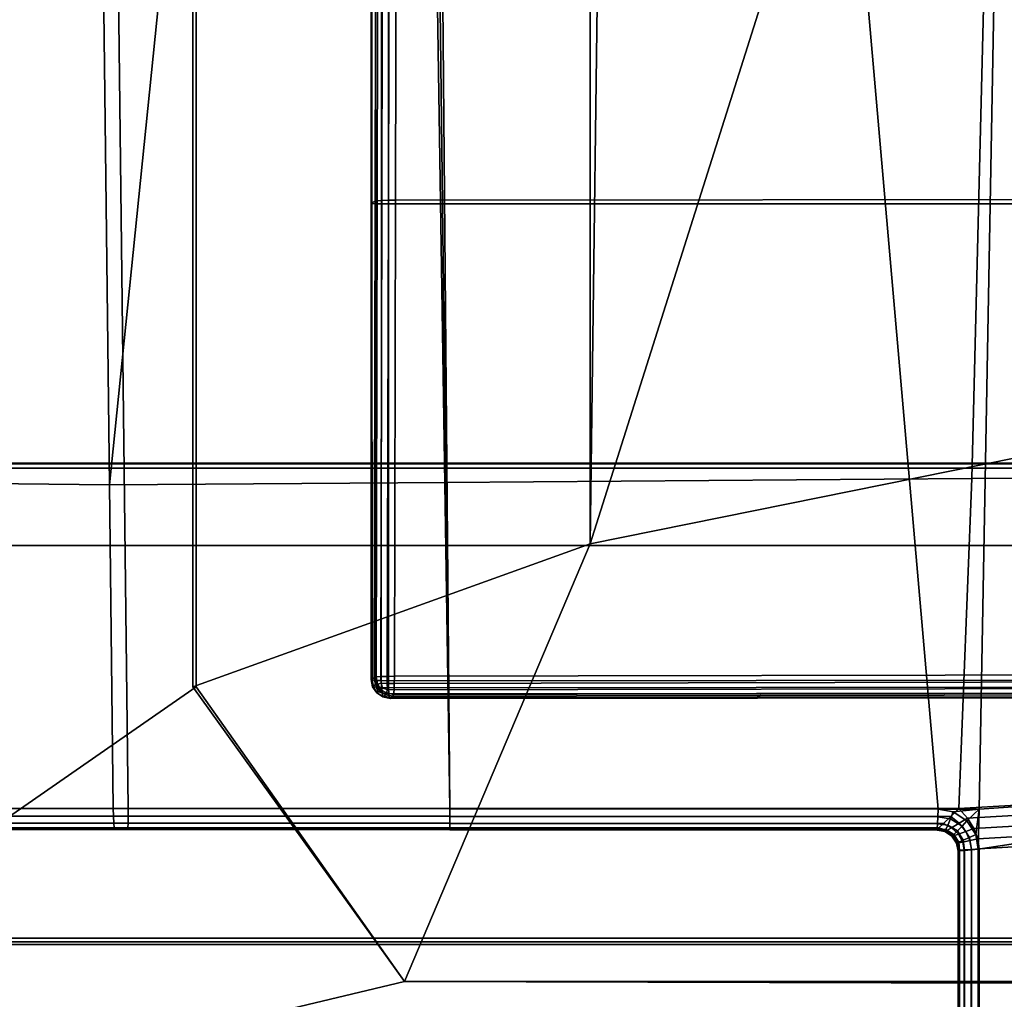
# Model space of a CAD drawing. Extents: x -11.8 to 11.8, y 0 to 23.7.
# Tile 5 of 52: x -9.5 to -7.2, y 4.4 to 6.8. Entities that reach past the tile are written whole.
import ezdxf

# ---------------------------------------------------------------- set-up
doc = ezdxf.new("R2010")
doc.units = 0
doc.layers.add('SHPM78Z54N_TRADECAD', color=7, linetype='CONTINUOUS')

msp = doc.modelspace()

# ---------------------------------------------------------------- linework, layer by layer
at = {"layer": 'SHPM78Z54N_TRADECAD'}
for points in [[(-10.9122, 22.9659, 33.0011), (-9.1047, 21.874, 33.0011), (-9.1047, 5.1816, 33.0011), (-10.9122, 3.9269, 33.0011)], [(-8.1631, 5.5233, 33.2927), (-9.1122, 5.1816, 33.0768), (-9.1122, 21.874, 33.0972), (-8.1631, 21.874, 33.1998)], [(-9.1122, 5.1816, 33.0768), (-9.1047, 5.1816, 33.0011), (-9.1047, 21.874, 33.0011), (-9.1122, 21.874, 33.0972)], [(-8.1631, 5.5233, 33.2927), (-8.1631, 21.874, 33.1998), (-7.9531, 21.664, 33.3153)], [(-6.5695, 10.5575, 33.7506), (-8.1631, 5.5233, 33.2927), (-7.9531, 21.664, 33.3153), (-7.1131, 20.669, 33.3321)], [(-6.9617, 19.8065, 33.2468), (-8.6272, 19.751, 32.9483), (-7.331, 4.8895, 33.0012), (-7.233, 4.8893, 33.0128)], [(-6.0853, 4.968, 33.29), (-5.6708, 19.8107, 33.2889), (-6.9617, 19.8065, 33.2468), (-7.233, 4.8893, 33.0128)], [(-9.4794, 19.7516, 33.7331), (-9.3116, 5.6646, 33.7334), (-9.82, 5.6699, 33.7016), (-9.9333, 19.7516, 33.6764)], [(-9.2668, 4.8909, 32.9434), (-9.4432, 19.7516, 32.9431), (-9.725, 19.7519, 32.9009), (-9.642, 4.8913, 32.9253)], [(-8.5923, 12.7274, 33.7181), (-9.3116, 5.6646, 33.7334), (-9.4794, 19.7516, 33.7331)], [(-8.7269, 19.7511, 32.9434), (-9.4432, 19.7516, 32.9431), (-9.2668, 4.8909, 32.9434), (-8.4984, 4.8901, 32.9434)], [(-8.4984, 4.8901, 32.9434), (-8.6272, 19.751, 32.9483), (-8.7269, 19.7511, 32.9434)], [(-8.6272, 19.751, 32.9483), (-8.4984, 4.8901, 32.9434), (-7.331, 4.8895, 33.0012)], [(10.8391, 12.2355, 0.0397), (-11.8433, 14.8549, 0.0397), (-11.8433, 4.581, 0.0397), (10.8391, 4.581, 0.0397)], [(-8.5078, 5.6704, 33.7364), (-8.5923, 12.7274, 33.7181), (-7.0757, 12.7506, 33.9371), (-7.2506, 5.6798, 33.8295)], [(-6.0912, 5.6884, 33.9154), (-7.2506, 5.6798, 33.8295), (-7.0757, 12.7506, 33.9371)], [(-9.3116, 5.6646, 33.7334), (-8.5923, 12.7274, 33.7181), (-8.5078, 5.6704, 33.7364)], [(-4.0898, 6.3462, 33.5354), (-8.1631, 5.5233, 33.2927), (-6.5695, 10.5575, 33.7506), (-1.3123, 11.1622, 34.2357)], [(-8.6851, 8.5281, 33.9287), (-8.686, 6.3376, 33.9008), (-8.6763, 6.3427, 33.7801), (-8.6726, 8.5313, 33.8083)], [(-8.6843, 6.3369, 33.9177), (-8.686, 6.3376, 33.9008), (-8.6851, 8.5281, 33.9287), (-8.6836, 8.5277, 33.9455)], [(-8.6756, 6.3362, 33.934), (-8.6843, 6.3369, 33.9177), (-8.6836, 8.5277, 33.9455), (-8.6752, 8.5273, 33.9618)], [(-8.6763, 6.3427, 33.7801), (-8.6718, 6.3434, 33.7641), (-8.6678, 8.5317, 33.7922), (-8.6726, 8.5313, 33.8083)], [(-8.6613, 6.3358, 33.9456), (-8.6756, 6.3362, 33.934), (-8.6752, 8.5273, 33.9618), (-8.6611, 8.527, 33.9734)], [(-8.6718, 6.3434, 33.7641), (-8.6605, 6.344, 33.75), (-8.6563, 8.5322, 33.7781), (-8.6678, 8.5317, 33.7922)], [(-8.6449, 6.3357, 33.9506), (-8.6613, 6.3358, 33.9456), (-8.6611, 8.527, 33.9734), (-8.6449, 8.527, 33.9783)], [(-8.6605, 6.344, 33.75), (-8.6445, 6.3445, 33.7417), (-8.6401, 8.5324, 33.7697), (-8.6563, 8.5322, 33.7781)], [(-6.8874, 6.3357, 34.1483), (-8.6449, 6.3357, 33.9506), (-8.6449, 8.527, 33.9783), (-6.8874, 8.5276, 34.1678)], [(-8.6445, 6.3445, 33.7417), (-8.6279, 6.3446, 33.7404), (-8.6233, 8.5325, 33.7684), (-8.6401, 8.5324, 33.7697)], [(-6.8686, 8.5349, 33.9576), (-8.6233, 8.5325, 33.7684), (-8.6279, 6.3446, 33.7404), (-6.8731, 6.3467, 33.938)], [(-8.686, 6.3376, 33.9008), (-8.686, 5.1992, 33.8865), (-8.6789, 5.2043, 33.8002), (-8.6763, 6.3427, 33.7801)], [(-8.686, 6.3376, 33.9008), (-8.6843, 6.3369, 33.9177), (-8.6841, 5.1981, 33.9042), (-8.686, 5.1992, 33.8865)], [(-8.6843, 6.3369, 33.9177), (-8.6756, 6.3362, 33.934), (-8.6756, 5.1972, 33.92), (-8.6841, 5.1981, 33.9042)], [(-8.6718, 6.3434, 33.7641), (-8.6763, 6.3427, 33.7801), (-8.6789, 5.2043, 33.8002), (-8.6741, 5.2053, 33.7836)], [(-8.6756, 6.3362, 33.934), (-8.6613, 6.3358, 33.9456), (-8.662, 5.1966, 33.9315), (-8.6756, 5.1972, 33.92)], [(-8.6605, 6.344, 33.75), (-8.6718, 6.3434, 33.7641), (-8.6741, 5.2053, 33.7836), (-8.6631, 5.2061, 33.7703)], [(-8.6445, 6.3445, 33.7417), (-8.6605, 6.344, 33.75), (-8.6631, 5.2061, 33.7703), (-8.6478, 5.2066, 33.7625)], [(-8.6613, 6.3358, 33.9456), (-8.6449, 6.3357, 33.9506), (-8.645, 5.1964, 33.9371), (-8.662, 5.1966, 33.9315)], [(-8.6279, 6.3446, 33.7404), (-8.6445, 6.3445, 33.7417), (-8.6478, 5.2066, 33.7625), (-8.6306, 5.2068, 33.7613)], [(-6.8874, 5.1976, 34.025), (-8.645, 5.1964, 33.9371), (-8.6449, 6.3357, 33.9506), (-6.8874, 6.3357, 34.1483)], [(-6.8731, 6.3467, 33.938), (-8.6279, 6.3446, 33.7404), (-8.6306, 5.2068, 33.7613), (-6.8753, 5.21, 33.8146)], [(-8.6063, 4.4771, 33.0601), (-8.1631, 5.5233, 33.2927), (-4.0898, 6.3462, 33.5354), (-4.2443, 4.4657, 33.1108)], [(-10.9122, 5.7163, 4.9527), (11.7095, 5.7163, 4.9527), (11.7095, 4.5661, 3.7945), (-11.8433, 4.5661, 3.7945)], [(-10.9122, 5.7143, 5.1084), (10.8391, 5.7144, 5.1122), (11.7095, 5.7163, 4.9527), (-10.9122, 5.7163, 4.9527)], [(10.8391, 5.704, 6.001), (10.8391, 5.7144, 5.1122), (-10.9122, 5.7143, 5.1084), (-10.9122, 5.704, 6.001)], [(10.8391, 5.5195, 6.3166), (10.8391, 5.704, 6.001), (-10.9122, 5.704, 6.001), (-10.9122, 5.5195, 6.3166)], [(-7.2815, 4.891, 33.7953), (-8.4985, 4.8909, 33.7336), (-8.5078, 5.6704, 33.7364), (-7.2506, 5.6798, 33.8295)], [(-6.0767, 4.9607, 33.8228), (-7.2815, 4.891, 33.7953), (-7.2506, 5.6798, 33.8295), (-6.0912, 5.6884, 33.9154)], [(-9.3116, 5.6646, 33.7334), (-9.3024, 4.8909, 33.7334), (-9.8138, 4.8909, 33.703), (-9.82, 5.6699, 33.7016)], [(-9.3024, 4.8909, 33.7334), (-9.3116, 5.6646, 33.7334), (-8.5078, 5.6704, 33.7364), (-8.4985, 4.8909, 33.7336)], [(10.8391, 3.9269, 6.3166), (10.8391, 5.5195, 6.3166), (-10.9122, 5.5195, 6.3166), (-10.9122, 3.9269, 6.3166)], [(-8.1631, 5.5233, 33.2927), (-8.6063, 4.4771, 33.0601), (-9.1122, 5.1816, 33.0768)], [(-8.686, 5.1992, 33.8865), (-8.6826, 5.182, 33.8864), (-8.6755, 5.1871, 33.8005), (-8.6789, 5.2043, 33.8002)], [(-8.6741, 5.2053, 33.7836), (-8.6789, 5.2043, 33.8002), (-8.6755, 5.1871, 33.8005), (-8.6708, 5.1884, 33.7843)], [(-8.662, 5.1907, 33.7718), (-8.6631, 5.2061, 33.7703), (-8.6741, 5.2053, 33.7836), (-8.6708, 5.1884, 33.7843)], [(-8.6477, 5.1896, 33.7653), (-8.6478, 5.2066, 33.7625), (-8.6631, 5.2061, 33.7703), (-8.662, 5.1907, 33.7718)], [(-8.6308, 5.1895, 33.7632), (-8.6306, 5.2068, 33.7613), (-8.6478, 5.2066, 33.7625), (-8.6477, 5.1896, 33.7653)], [(-8.6306, 5.2068, 33.7613), (-8.6308, 5.1895, 33.7632), (-6.8755, 5.1935, 33.816), (-6.8753, 5.21, 33.8146)], [(-8.6062, 4.4771, 33.0011), (-10.9122, 3.9269, 33.0011), (-9.1047, 5.1816, 33.0011)], [(-8.6062, 4.4771, 33.0011), (-9.1047, 5.1816, 33.0011), (-9.1122, 5.1816, 33.0768), (-8.6063, 4.4771, 33.0601)], [(-8.6826, 5.182, 33.8864), (-8.686, 5.1992, 33.8865), (-8.6841, 5.1981, 33.9042), (-8.6807, 5.1813, 33.9038)], [(-8.6807, 5.1813, 33.9038), (-8.6841, 5.1981, 33.9042), (-8.6756, 5.1972, 33.92), (-8.6743, 5.182, 33.9185)], [(-8.6826, 5.182, 33.8864), (-8.6728, 5.1673, 33.8868), (-8.6658, 5.1724, 33.801), (-8.6755, 5.1871, 33.8005)], [(-8.6729, 5.1677, 33.9023), (-8.6728, 5.1673, 33.8868), (-8.6826, 5.182, 33.8864), (-8.6807, 5.1813, 33.9038)], [(-8.6703, 5.1706, 33.9147), (-8.6729, 5.1677, 33.9023), (-8.6807, 5.1813, 33.9038), (-8.6743, 5.182, 33.9185)], [(-8.6743, 5.182, 33.9185), (-8.6756, 5.1972, 33.92), (-8.662, 5.1966, 33.9315), (-8.6612, 5.1799, 33.9274)], [(-8.6708, 5.1884, 33.7843), (-8.6755, 5.1871, 33.8005), (-8.6658, 5.1724, 33.801), (-8.6633, 5.1746, 33.7861)], [(-8.6703, 5.1706, 33.9147), (-8.6743, 5.182, 33.9185), (-8.6612, 5.1799, 33.9274), (-8.6589, 5.1667, 33.919)], [(-8.6587, 5.1789, 33.7753), (-8.662, 5.1907, 33.7718), (-8.6708, 5.1884, 33.7843), (-8.6633, 5.1746, 33.7861)], [(-8.6587, 5.1789, 33.7753), (-8.6633, 5.1746, 33.7861), (-8.6495, 5.167, 33.7852), (-8.6468, 5.1755, 33.7724)], [(-8.662, 5.1966, 33.9315), (-8.645, 5.1964, 33.9371), (-8.6446, 5.1793, 33.9321), (-8.6612, 5.1799, 33.9274)], [(-8.6587, 5.1789, 33.7753), (-8.6468, 5.1755, 33.7724), (-8.6477, 5.1896, 33.7653), (-8.662, 5.1907, 33.7718)], [(-8.6612, 5.1799, 33.9274), (-8.6446, 5.1793, 33.9321), (-8.6437, 5.1653, 33.9211), (-8.6589, 5.1667, 33.919)], [(-8.6468, 5.1755, 33.7724), (-8.6315, 5.1744, 33.7717), (-8.6308, 5.1895, 33.7632), (-8.6477, 5.1896, 33.7653)], [(-8.6446, 5.1793, 33.9321), (-8.645, 5.1964, 33.9371), (-6.8874, 5.1976, 34.025), (-6.8872, 5.1811, 34.02)], [(-8.6437, 5.1653, 33.9211), (-8.6446, 5.1793, 33.9321), (-6.8872, 5.1811, 34.02), (-6.8867, 5.1666, 34.0085)], [(-8.6315, 5.1744, 33.7717), (-8.6326, 5.1637, 33.7855), (-6.877, 5.1667, 33.8386), (-6.8762, 5.1777, 33.8244)], [(-8.6308, 5.1895, 33.7632), (-8.6315, 5.1744, 33.7717), (-6.8762, 5.1777, 33.8244), (-6.8755, 5.1935, 33.816)], [(-8.6703, 5.1706, 33.9147), (-8.6589, 5.1667, 33.919), (-8.6593, 5.1599, 33.9045), (-8.6729, 5.1677, 33.9023)], [(-8.6593, 5.1599, 33.9045), (-8.6582, 5.1576, 33.8874), (-8.6728, 5.1673, 33.8868), (-8.6729, 5.1677, 33.9023)], [(-8.6728, 5.1673, 33.8868), (-8.6582, 5.1576, 33.8874), (-8.6512, 5.1627, 33.8016), (-8.6658, 5.1724, 33.801)], [(-8.6633, 5.1746, 33.7861), (-8.6658, 5.1724, 33.801), (-8.6512, 5.1627, 33.8016), (-8.6495, 5.167, 33.7852)], [(-8.6589, 5.1667, 33.919), (-8.6437, 5.1653, 33.9211), (-8.6425, 5.1565, 33.9057), (-8.6593, 5.1599, 33.9045)], [(-8.6425, 5.1565, 33.9057), (-8.641, 5.1542, 33.8882), (-8.6582, 5.1576, 33.8874), (-8.6593, 5.1599, 33.9045)], [(-8.6582, 5.1576, 33.8874), (-8.641, 5.1542, 33.8882), (-8.634, 5.1593, 33.8022), (-8.6512, 5.1627, 33.8016)], [(-8.6512, 5.1627, 33.8016), (-8.634, 5.1593, 33.8022), (-8.6326, 5.1637, 33.7855), (-8.6495, 5.167, 33.7852)], [(-8.6495, 5.167, 33.7852), (-8.6326, 5.1637, 33.7855), (-8.6315, 5.1744, 33.7717), (-8.6468, 5.1755, 33.7724)], [(-8.6425, 5.1565, 33.9057), (-8.6437, 5.1653, 33.9211), (-6.8867, 5.1666, 34.0085), (-6.8858, 5.1576, 33.9923)], [(-8.641, 5.1542, 33.8882), (-8.6425, 5.1565, 33.9057), (-6.8858, 5.1576, 33.9923), (-6.8849, 5.1555, 33.9753)], [(-6.878, 5.1626, 33.8546), (-8.634, 5.1593, 33.8022), (-8.641, 5.1542, 33.8882), (-6.8849, 5.1555, 33.9753)], [(-8.6326, 5.1637, 33.7855), (-8.634, 5.1593, 33.8022), (-6.878, 5.1626, 33.8546), (-6.877, 5.1667, 33.8386)], [(-7.2353, 4.7936, 33.0106), (-7.2355, 4.3353, 32.9585), (-6.103, 4.3339, 33.2901), (-6.0853, 4.968, 33.29)], [(-7.233, 4.8893, 33.0128), (-7.2353, 4.7936, 33.0106), (-6.0853, 4.968, 33.29)], [(-7.2614, 4.868, 33.7944), (-7.2815, 4.891, 33.7953), (-6.0767, 4.9607, 33.8228), (-6.0763, 4.936, 33.8196)], [(-7.246, 4.8432, 33.7927), (-7.2614, 4.868, 33.7944), (-6.0763, 4.936, 33.8196), (-6.0763, 4.9112, 33.8164)], [(-7.2366, 4.8181, 33.7903), (-7.246, 4.8432, 33.7927), (-6.0763, 4.9112, 33.8164), (-6.0765, 4.8864, 33.813)], [(-9.8129, 4.8725, 33.6996), (-9.8138, 4.8909, 33.703), (-9.3024, 4.8909, 33.7334), (-9.302, 4.8725, 33.7299)], [(-9.8103, 4.8556, 33.6888), (-9.8129, 4.8725, 33.6996), (-9.302, 4.8725, 33.7299), (-9.3013, 4.8556, 33.7188)], [(-9.6427, 4.8729, 32.9288), (-9.645, 4.8559, 32.9397), (-9.267, 4.8556, 32.958), (-9.2667, 4.8725, 32.9469)], [(-9.642, 4.8913, 32.9253), (-9.6427, 4.8729, 32.9288), (-9.2667, 4.8725, 32.9469), (-9.2668, 4.8909, 32.9434)], [(-9.302, 4.8725, 33.7299), (-9.3024, 4.8909, 33.7334), (-8.4985, 4.8909, 33.7336), (-8.4983, 4.8725, 33.73)], [(-9.3013, 4.8556, 33.7188), (-9.302, 4.8725, 33.7299), (-8.4983, 4.8725, 33.73), (-8.4981, 4.8555, 33.7188)], [(-9.2667, 4.8725, 32.9469), (-9.267, 4.8556, 32.958), (-8.498, 4.8547, 32.958), (-8.4982, 4.8717, 32.9469)], [(-9.2668, 4.8909, 32.9434), (-9.2667, 4.8725, 32.9469), (-8.4982, 4.8717, 32.9469), (-8.4984, 4.8901, 32.9434)], [(-8.4983, 4.8725, 33.73), (-8.4985, 4.8909, 33.7336), (-7.2815, 4.891, 33.7953), (-7.301, 4.8722, 33.7901)], [(-8.4984, 4.8901, 32.9434), (-8.4982, 4.8717, 32.9469), (-7.332, 4.8711, 33.0045), (-7.331, 4.8895, 33.0012)], [(-8.4981, 4.8555, 33.7188), (-8.4983, 4.8725, 33.73), (-7.301, 4.8722, 33.7901), (-7.3184, 4.8554, 33.7776)], [(-8.4982, 4.8717, 32.9469), (-8.498, 4.8547, 32.958), (-7.3328, 4.8541, 33.0156), (-7.332, 4.8711, 33.0045)], [(-7.3014, 4.8665, 33.0075), (-7.332, 4.8711, 33.0045), (-7.3328, 4.8541, 33.0156), (-7.3078, 4.8513, 33.0175)], [(-7.2951, 4.8827, 33.0053), (-7.331, 4.8895, 33.0012), (-7.332, 4.8711, 33.0045), (-7.3014, 4.8665, 33.0075)], [(-7.233, 4.8893, 33.0128), (-7.331, 4.8895, 33.0012), (-7.2951, 4.8827, 33.0053)], [(-7.2989, 4.8446, 33.7776), (-7.3184, 4.8554, 33.7776), (-7.301, 4.8722, 33.7901), (-7.2811, 4.8556, 33.7897)], [(-7.2736, 4.8491, 33.0097), (-7.2624, 4.8613, 33.0088), (-7.2951, 4.8827, 33.0053), (-7.3014, 4.8665, 33.0075)], [(-7.301, 4.8722, 33.7901), (-7.2815, 4.891, 33.7953), (-7.2614, 4.868, 33.7944), (-7.2811, 4.8556, 33.7897)], [(-7.233, 4.8893, 33.0128), (-7.2951, 4.8827, 33.0053), (-7.2624, 4.8613, 33.0088)], [(-7.233, 4.8893, 33.0128), (-7.2624, 4.8613, 33.0088), (-7.2413, 4.8288, 33.0106)], [(-7.2353, 4.7936, 33.0106), (-7.233, 4.8893, 33.0128), (-7.2413, 4.8288, 33.0106)], [(-7.2335, 4.7942, 33.7874), (-7.2366, 4.8181, 33.7903), (-6.0765, 4.8864, 33.813), (-6.077, 4.8617, 33.8095)], [(-9.8066, 4.8445, 33.6722), (-9.8103, 4.8556, 33.6888), (-9.3013, 4.8556, 33.7188), (-9.3004, 4.8444, 33.7018)], [(-9.645, 4.8559, 32.9397), (-9.6486, 4.8448, 32.9562), (-9.2676, 4.8444, 32.975), (-9.267, 4.8556, 32.958)], [(-9.3004, 4.8444, 33.7018), (-9.3013, 4.8556, 33.7188), (-8.4981, 4.8555, 33.7188), (-8.4979, 4.8444, 33.7018)], [(-9.267, 4.8556, 32.958), (-9.2676, 4.8444, 32.975), (-8.4979, 4.8436, 32.975), (-8.498, 4.8547, 32.958)], [(-8.4979, 4.8444, 33.7018), (-8.4981, 4.8555, 33.7188), (-7.3184, 4.8554, 33.7776), (-7.3298, 4.8444, 33.7597)], [(-8.498, 4.8547, 32.958), (-8.4979, 4.8436, 32.975), (-7.3334, 4.8428, 33.0325), (-7.3328, 4.8541, 33.0156)], [(-7.3078, 4.8513, 33.0175), (-7.3328, 4.8541, 33.0156), (-7.3334, 4.8428, 33.0325), (-7.3125, 4.8406, 33.0337)], [(-7.3108, 4.8381, 33.76), (-7.3298, 4.8444, 33.7597), (-7.3184, 4.8554, 33.7776), (-7.2989, 4.8446, 33.7776)], [(-7.2851, 4.8375, 33.0186), (-7.3078, 4.8513, 33.0175), (-7.3125, 4.8406, 33.0337), (-7.2936, 4.829, 33.034)], [(-7.2851, 4.8375, 33.0186), (-7.2736, 4.8491, 33.0097), (-7.3014, 4.8665, 33.0075), (-7.3078, 4.8513, 33.0175)], [(-7.2827, 4.8292, 33.7766), (-7.2989, 4.8446, 33.7776), (-7.2811, 4.8556, 33.7897), (-7.2652, 4.8357, 33.7884)], [(-7.2851, 4.8375, 33.0186), (-7.2711, 4.8152, 33.0185), (-7.2561, 4.8219, 33.0105), (-7.2736, 4.8491, 33.0097)], [(-7.2811, 4.8556, 33.7897), (-7.2614, 4.868, 33.7944), (-7.246, 4.8432, 33.7927), (-7.2652, 4.8357, 33.7884)], [(-7.2561, 4.8219, 33.0105), (-7.2413, 4.8288, 33.0106), (-7.2624, 4.8613, 33.0088), (-7.2736, 4.8491, 33.0097)], [(-6.077, 4.8617, 33.8095), (-6.0909, 4.3336, 33.7346), (-7.2335, 4.335, 33.7345), (-7.2335, 4.7942, 33.7874)], [(-9.8026, 4.841, 33.6543), (-9.8066, 4.8445, 33.6722), (-9.3004, 4.8444, 33.7018), (-9.2995, 4.8409, 33.6834)], [(-9.8026, 4.841, 33.6543), (-9.2995, 4.8409, 33.6834), (-9.2684, 4.8409, 32.9933), (-9.6525, 4.8413, 32.9742)], [(-9.6486, 4.8448, 32.9562), (-9.6525, 4.8413, 32.9742), (-9.2684, 4.8409, 32.9933), (-9.2676, 4.8444, 32.975)], [(-9.2995, 4.8409, 33.6834), (-9.3004, 4.8444, 33.7018), (-8.4979, 4.8444, 33.7018), (-8.4979, 4.8409, 33.6834)], [(-9.2995, 4.8409, 33.6834), (-8.4979, 4.8409, 33.6834), (-8.4978, 4.8401, 32.9934), (-9.2684, 4.8409, 32.9933)], [(-9.2676, 4.8444, 32.975), (-9.2684, 4.8409, 32.9933), (-8.4978, 4.8401, 32.9934), (-8.4979, 4.8436, 32.975)], [(-8.4979, 4.8409, 33.6834), (-8.4979, 4.8444, 33.7018), (-7.3298, 4.8444, 33.7597), (-7.3335, 4.8409, 33.7406)], [(-8.4979, 4.8436, 32.975), (-8.4978, 4.8401, 32.9934), (-7.3335, 4.8393, 33.0508), (-7.3334, 4.8428, 33.0325)], [(-8.4979, 4.8409, 33.6834), (-7.3335, 4.8409, 33.7406), (-7.3335, 4.8393, 33.0508), (-8.4978, 4.8401, 32.9934)], [(-7.315, 4.8374, 33.7411), (-7.3335, 4.8409, 33.7406), (-7.3298, 4.8444, 33.7597), (-7.3108, 4.8381, 33.76)], [(-7.3334, 4.8428, 33.0325), (-7.3335, 4.8393, 33.0508), (-7.315, 4.8358, 33.0513), (-7.3125, 4.8406, 33.0337)], [(-7.3335, 4.8409, 33.7406), (-7.315, 4.8374, 33.7411), (-7.315, 4.8358, 33.0513), (-7.3335, 4.8393, 33.0508)], [(-7.3125, 4.8406, 33.0337), (-7.315, 4.8358, 33.0513), (-7.2981, 4.8247, 33.0509), (-7.2936, 4.829, 33.034)], [(-7.2942, 4.8257, 33.7593), (-7.298, 4.8263, 33.7406), (-7.315, 4.8374, 33.7411), (-7.3108, 4.8381, 33.76)], [(-7.315, 4.8374, 33.7411), (-7.298, 4.8263, 33.7406), (-7.2981, 4.8247, 33.0509), (-7.315, 4.8358, 33.0513)], [(-7.2827, 4.8292, 33.7766), (-7.2942, 4.8257, 33.7593), (-7.3108, 4.8381, 33.76), (-7.2989, 4.8446, 33.7776)], [(-7.2936, 4.829, 33.034), (-7.2981, 4.8247, 33.0509), (-7.287, 4.8078, 33.0495), (-7.2821, 4.8103, 33.0332)], [(-7.298, 4.8263, 33.7406), (-7.287, 4.8093, 33.7391), (-7.287, 4.8078, 33.0495), (-7.2981, 4.8247, 33.0509)], [(-7.2834, 4.8089, 33.7576), (-7.287, 4.8093, 33.7391), (-7.298, 4.8263, 33.7406), (-7.2942, 4.8257, 33.7593)], [(-7.2827, 4.8292, 33.7766), (-7.2722, 4.8107, 33.7749), (-7.2834, 4.8089, 33.7576), (-7.2942, 4.8257, 33.7593)], [(-7.2851, 4.8375, 33.0186), (-7.2936, 4.829, 33.034), (-7.2821, 4.8103, 33.0332), (-7.2711, 4.8152, 33.0185)], [(-7.2827, 4.8292, 33.7766), (-7.2652, 4.8357, 33.7884), (-7.2551, 4.8142, 33.7864), (-7.2722, 4.8107, 33.7749)], [(-7.2652, 4.8357, 33.7884), (-7.246, 4.8432, 33.7927), (-7.2366, 4.8181, 33.7903), (-7.2551, 4.8142, 33.7864)], [(-7.2517, 4.7922, 33.0098), (-7.2353, 4.7936, 33.0106), (-7.2413, 4.8288, 33.0106), (-7.2561, 4.8219, 33.0105)], [(-7.287, 4.8078, 33.0495), (-7.2835, 4.7893, 33.0477), (-7.2799, 4.7897, 33.0316), (-7.2821, 4.8103, 33.0332)], [(-7.2799, 4.7912, 33.7554), (-7.2835, 4.7908, 33.737), (-7.287, 4.8093, 33.7391), (-7.2834, 4.8089, 33.7576)], [(-7.287, 4.8093, 33.7391), (-7.2835, 4.7908, 33.737), (-7.2835, 4.7893, 33.0477), (-7.287, 4.8078, 33.0495)], [(-7.2722, 4.8107, 33.7749), (-7.2687, 4.792, 33.7725), (-7.2799, 4.7912, 33.7554), (-7.2834, 4.8089, 33.7576)], [(-7.2821, 4.8103, 33.0332), (-7.2799, 4.7897, 33.0316), (-7.2685, 4.7907, 33.0172), (-7.2711, 4.8152, 33.0185)], [(-7.2551, 4.8142, 33.7864), (-7.2517, 4.7931, 33.7838), (-7.2687, 4.792, 33.7725), (-7.2722, 4.8107, 33.7749)], [(-7.2711, 4.8152, 33.0185), (-7.2685, 4.7907, 33.0172), (-7.2517, 4.7922, 33.0098), (-7.2561, 4.8219, 33.0105)], [(-7.2366, 4.8181, 33.7903), (-7.2335, 4.7942, 33.7874), (-7.2517, 4.7931, 33.7838), (-7.2551, 4.8142, 33.7864)], [(-7.2835, 4.7908, 33.737), (-7.2799, 4.7912, 33.7554), (-7.28, 4.3351, 33.7028), (-7.2835, 4.3351, 33.6843)], [(-7.2835, 4.7908, 33.737), (-7.2835, 4.3351, 33.6843), (-7.2834, 4.3354, 32.9947), (-7.2835, 4.7893, 33.0477)], [(-7.2799, 4.7897, 33.0316), (-7.2835, 4.7893, 33.0477), (-7.2834, 4.3354, 32.9947), (-7.2799, 4.3354, 32.9787)], [(-7.2799, 4.7912, 33.7554), (-7.2687, 4.792, 33.7725), (-7.2688, 4.3351, 33.7198), (-7.28, 4.3351, 33.7028)], [(-7.2685, 4.7907, 33.0172), (-7.2799, 4.7897, 33.0316), (-7.2799, 4.3354, 32.9787), (-7.2684, 4.3354, 32.9646)], [(-7.2687, 4.792, 33.7725), (-7.2517, 4.7931, 33.7838), (-7.2519, 4.3351, 33.731), (-7.2688, 4.3351, 33.7198)], [(-7.2517, 4.7922, 33.0098), (-7.2685, 4.7907, 33.0172), (-7.2684, 4.3354, 32.9646), (-7.2517, 4.3353, 32.9575)], [(-7.2517, 4.7931, 33.7838), (-7.2335, 4.7942, 33.7874), (-7.2335, 4.335, 33.7345), (-7.2519, 4.3351, 33.731)], [(-7.2353, 4.7936, 33.0106), (-7.2517, 4.7922, 33.0098), (-7.2517, 4.3353, 32.9575), (-7.2355, 4.3353, 32.9585)], [(-11.8433, 4.581, 0.0397), (-11.8433, 3.9787, 0.0397), (11.8221, 3.9787, 0.0397), (10.8391, 4.581, 0.0397)], [(-11.8433, 4.5719, 3.3044), (-11.8433, 4.5661, 3.7945), (11.7095, 4.5661, 3.7945), (11.7095, 4.5719, 3.3044)], [(-11.8433, 3.9787, 3.3044), (-11.8433, 4.5719, 3.3044), (11.7095, 4.5719, 3.3044), (11.8221, 3.9787, 3.3044)], [(0.0053, 4.4771, 33.0011), (0.0053, 3.9269, 33.0011), (-10.9122, 3.9269, 33.0011), (-4.1762, 4.4771, 33.0011)], [(-4.1762, 4.4771, 33.0011), (-10.9122, 3.9269, 33.0011), (-8.6062, 4.4771, 33.0011)], [(-4.2443, 4.4657, 33.1108), (-4.1762, 4.4771, 33.0011), (-8.6062, 4.4771, 33.0011), (-8.6063, 4.4771, 33.0601)]]:
    msp.add_3dface(points, dxfattribs=at)

doc.saveas('drawing.dxf')
